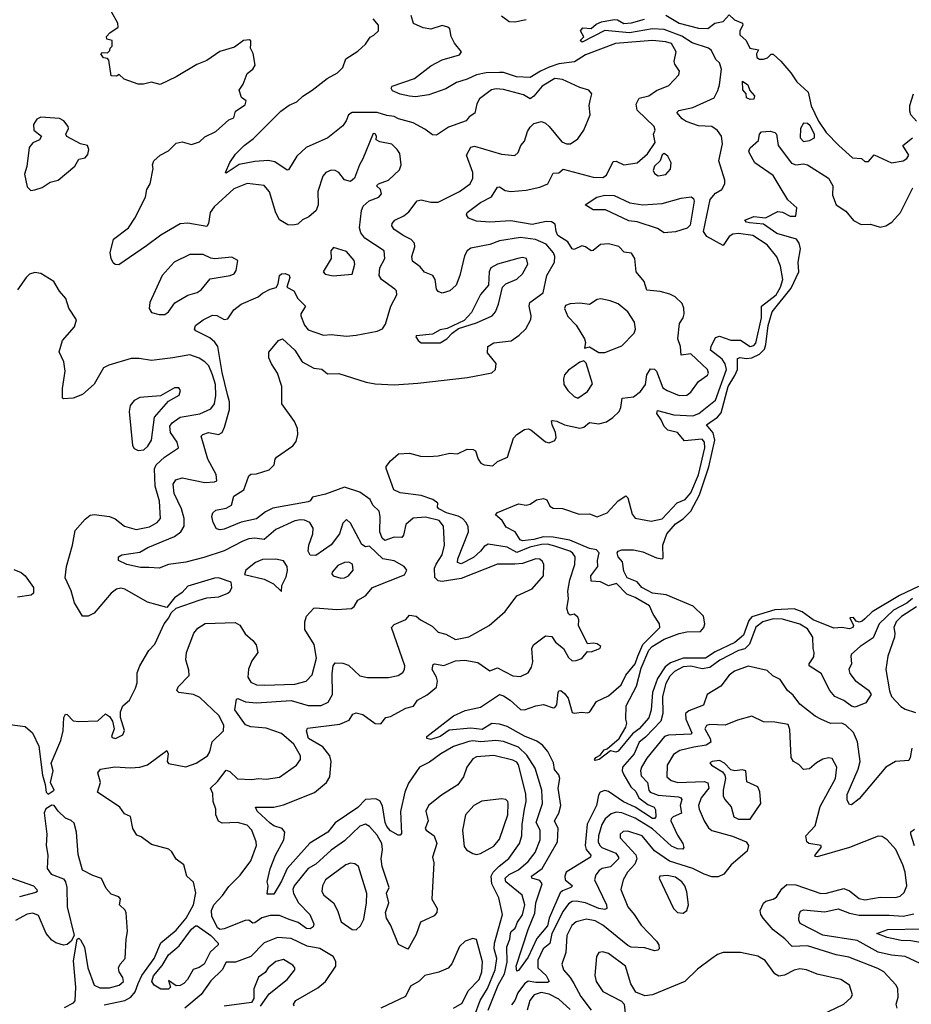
# Model space of a CAD drawing. Extents: x 1552033 to 1694788, y 811965 to 917215.
# Tile 51 of 256: x 1589316 to 1593978, y 839385 to 844533. Entities that reach past the tile are written whole.
import ezdxf

# ---------------------------------------------------------------- set-up
doc = ezdxf.new("R2010")
doc.units = 0

msp = doc.modelspace()

# ---------------------------------------------------------------- linework, layer by layer
at = {"layer": '0CON20XD'}
for points in [[(1589979.9, 843350.1), (1589835, 843252), (1589815, 843253.3), (1589805, 843262.5), (1589793.8, 843285), (1589788.8, 843315), (1589806.2, 843385), (1589885, 843444.3), (1589917.5, 843495), (1589973.3, 843605), (1589981.1, 843645), (1589998, 843675), (1590013.3, 843755), (1590010, 843775), (1590017.5, 843795), (1590050, 843825), (1590095, 843846.9), (1590135, 843887.8), (1590165, 843894.2), (1590215, 843881.4), (1590256.2, 843895), (1590285, 843920), (1590341.3, 843948.7), (1590410.4, 844009.6), (1590435, 844020), (1590444.5, 844055.5), (1590495, 844088.8), (1590499.5, 844109.5), (1590475.9, 844125.9), (1590464.3, 844165), (1590485, 844196), (1590505, 844252.5), (1590535, 844273.8), (1590546.9, 844295), (1590536.7, 844356.7), (1590523.8, 844385), (1590525, 844407.5), (1590525, 844422.5), (1590517.9, 844427.9), (1590485.7, 844425), (1590439.6, 844390.4), (1590362.9, 844367.1), (1590295, 844320), (1590241.7, 844298.3), (1590135, 844235.4), (1590050, 844195), (1590005, 844207.5), (1589964.4, 844195.6), (1589935, 844195.6), (1589863, 844223), (1589836.4, 844246.4), (1589821.7, 844238.3), (1589795, 844240), (1589781.7, 844321.7), (1589775, 844330), (1589753.6, 844333.6), (1589740, 844355), (1589748.3, 844361.7), (1589775, 844360), (1589788.3, 844371.7), (1589790, 844385), (1589800, 844395), (1589800, 844425), (1589771.7, 844431.7), (1589770, 844445), (1589787.5, 844465), (1589831.2, 844495), (1589830, 844515), (1589796.7, 844575)], [(1592638.8, 843891.2), (1592630, 843935), (1592638, 843955), (1592634, 843975), (1592545, 844060.8), (1592539.2, 844090.8), (1592555, 844123.6), (1592605, 844135.9), (1592645, 844162.7), (1592710.3, 844189.7), (1592762.2, 844245), (1592765.4, 844265), (1592740.9, 844300.9), (1592737.8, 844315), (1592748.9, 844365), (1592725, 844408.5), (1592695, 844417.2), (1592625, 844423.8), (1592431.4, 844408.6), (1592275, 844350.4), (1592217.5, 844312.5), (1592135, 844301.8), (1592085, 844285.6), (1592038.4, 844265), (1591985, 844231.2), (1591913.9, 844233.9), (1591845, 844256.8), (1591825, 844257.4), (1591755, 844256.1), (1591705, 844245.6), (1591655, 844221.9), (1591599.4, 844205), (1591545, 844172.3), (1591455, 844140), (1591385, 844130.5), (1591355, 844133.1), (1591305, 844143.5), (1591265, 844162), (1591258, 844175), (1591264, 844185), (1591380, 844225), (1591465, 844291.4), (1591525, 844324.2), (1591615, 844350), (1591625.4, 844365), (1591590.1, 844410.1), (1591571.8, 844445), (1591565.7, 844485), (1591555, 844494.2), (1591525, 844503.5), (1591465, 844483.3), (1591425, 844490.2), (1591375, 844513.5), (1591363.6, 844555)], [(1591835, 844553.6), (1591875, 844524.6), (1591905, 844522.7), (1591965, 844534.5)], [(1592695, 844557.1), (1592764.3, 844515), (1592865, 844489.2), (1592915, 844487.7), (1592950, 844515), (1592995, 844524.4), (1593025, 844558.8), (1593052.9, 844532.9), (1593095, 844515.8), (1593097.5, 844505), (1593081.5, 844475), (1593081.2, 844455), (1593114.3, 844425), (1593133.6, 844383.6), (1593178.8, 844375), (1593168.2, 844355), (1593170.9, 844335), (1593185, 844326.1), (1593205, 844326.8), (1593226.5, 844333.5), (1593245, 844352.5), (1593255, 844352.5), (1593295, 844315.7), (1593348.1, 844255), (1593379.2, 844209.2), (1593438, 844155), (1593453.6, 844083.6), (1593492, 844002), (1593532.9, 843942.9), (1593598.5, 843875), (1593671.3, 843811.3), (1593716.7, 843806.7), (1593735, 843792.5), (1593755, 843791.2), (1593783.8, 843826.2), (1593874.6, 843784.6), (1593935, 843795.8), (1593955, 843807.5), (1593965.7, 843825.7), (1593934.2, 843875.8), (1593983.9, 843916.1)], [(1591905, 841686.4), (1591815, 841687.1), (1591625, 841612.1), (1591525, 841596), (1591505, 841598.8), (1591486.5, 841616.5), (1591485.6, 841665), (1591493, 841687), (1591525.2, 841735), (1591537.1, 841785), (1591532.1, 841885), (1591510, 841915), (1591437.4, 841932.6), (1591374, 841926), (1591335.7, 841894.3), (1591322.7, 841837.3), (1591315, 841825.5), (1591275, 841827.4), (1591225, 841810.8), (1591211.8, 841821.9), (1591199, 841855), (1591201.1, 841935), (1591195, 841963.1), (1591162.5, 841995), (1591148, 842025), (1591095, 842063.5), (1591015, 842088.5), (1590915, 842051.8), (1590846.4, 842036.4), (1590835, 842016.7), (1590825, 842011.9), (1590640.3, 841979.7), (1590600.6, 841959.4), (1590555, 841924.1), (1590475, 841905.9), (1590385, 841870), (1590365, 841866.2), (1590345, 841871.4), (1590328.2, 841905), (1590321.4, 841935), (1590325.7, 841955), (1590342, 841968), (1590395, 841978.8), (1590422.9, 841995), (1590435, 842041.4), (1590487.5, 842075), (1590515, 842148.8), (1590525, 842156.2), (1590555, 842158), (1590620.3, 842179.7), (1590646.7, 842205), (1590651.2, 842235), (1590658.8, 842245), (1590744.5, 842305.5), (1590761.5, 842328.5), (1590770.5, 842365), (1590767.9, 842395), (1590752.2, 842432.2), (1590687.1, 842525), (1590686.7, 842615), (1590663.4, 842685), (1590633.4, 842733.4), (1590619.1, 842765), (1590618, 842795), (1590669.4, 842855), (1590690, 842865), (1590755.4, 842805), (1590792.5, 842745), (1590855, 842710.6), (1590895.9, 842705.9), (1590925, 842681.5), (1590985, 842683.5), (1591127.9, 842637.9), (1591175, 842629.5), (1591275, 842624.6), (1591397.3, 842632.7), (1591657.1, 842662.9), (1591785, 842686.9), (1591804.4, 842705), (1591807.1, 842735), (1591761.4, 842791.4), (1591763.9, 842825), (1591795.7, 842844.3), (1591886.1, 842853.9), (1591927, 842883), (1591962.9, 842917.1), (1591989.1, 842965), (1591990.9, 842985), (1591980.8, 843035), (1591983.8, 843055), (1592052.5, 843105), (1592072.8, 843195), (1592112.3, 843265), (1592113.9, 843295), (1592107.6, 843315), (1592069.2, 843359.2), (1592013.5, 843383.5), (1591935, 843394.8), (1591825, 843376.2), (1591775, 843357.6), (1591675, 843338.1), (1591655.9, 843324.1), (1591641.3, 843298.7), (1591616.7, 843195), (1591598.1, 843145), (1591565.8, 843115), (1591525, 843103.5), (1591505, 843111.4), (1591495.7, 843125), (1591488.8, 843175), (1591475.7, 843195.7), (1591432.7, 843212.7), (1591410.9, 843240.9), (1591370.2, 843270.2), (1591366.2, 843295), (1591381.8, 843345), (1591380, 843365), (1591363.6, 843383.6), (1591324, 843404), (1591275, 843436.4), (1591262.7, 843455), (1591262.9, 843467.1), (1591277.1, 843485), (1591325, 843507.7), (1591351.5, 843528.5), (1591394, 843586), (1591415, 843591.2), (1591465, 843579.5), (1591505, 843580), (1591615.5, 843635), (1591670.9, 843675), (1591684.6, 843705), (1591684.6, 843734.6), (1591652.2, 843825), (1591675, 843867.5), (1591695, 843872.5), (1591835, 843830.6), (1591905, 843823.8), (1591921.7, 843838.3), (1591935.8, 843875), (1591955, 843897.5), (1591971.3, 843948.7), (1591985, 843971.4), (1592005, 843990.6), (1592045, 844000.6), (1592065, 843993.1), (1592084.4, 843975), (1592151.2, 843895), (1592175, 843883.4), (1592196.2, 843885), (1592235, 843910.8), (1592265.8, 843955), (1592298.8, 844035), (1592294, 844085), (1592298.6, 844111.4), (1592308, 844145), (1592292.5, 844165), (1592245, 844179.2), (1592155, 844220.9), (1592115, 844225.8), (1592048.5, 844185), (1592005, 844134), (1591985, 844120), (1591950.5, 844140.5), (1591845, 844167.9), (1591808.3, 844171.7), (1591783.8, 844166.2), (1591720.9, 844119.1), (1591706.9, 844093.1), (1591696, 844045), (1591666.7, 844025), (1591651.2, 844005), (1591558.4, 843971.6), (1591495, 843930), (1591475, 843931.1), (1591435, 843961.1), (1591373.4, 843993.4), (1591297.1, 844015), (1591275, 844027.5), (1591235, 844031.7), (1591185, 844048.9), (1591055, 844047.5), (1591035, 844035.6), (1591023.4, 844005), (1591005, 843978.8), (1590927.1, 843915), (1590814.2, 843865), (1590765, 843820), (1590722.1, 843747.9), (1590715, 843745.7), (1590650.5, 843790.5), (1590615, 843796.7), (1590545, 843791.2), (1590464.3, 843775.8), (1590395, 843730), (1590392, 843735), (1590415, 843786), (1590445, 843830.6), (1590489.4, 843875), (1590538.7, 843911.3), (1590681.9, 844055), (1590725, 844085.6), (1590765, 844104.4), (1590796, 844134), (1590845.8, 844165), (1590923.3, 844226.7), (1590978, 844255), (1591005, 844283.8), (1591020.9, 844329.1), (1591085, 844368), (1591123.8, 844405), (1591147.9, 844442.1), (1591167.6, 844452.4), (1591192.9, 844475), (1591191.5, 844505), (1591165, 844537.3)], [(1592547.8, 841205), (1592574.2, 841265.8), (1592662.9, 841355), (1592661.4, 841375), (1592628.6, 841425), (1592609.2, 841469.2), (1592535, 841512.3), (1592490.3, 841530.3), (1592436.2, 841585), (1592395, 841573.8), (1592353.4, 841593.4), (1592305, 841597.8), (1592302.5, 841625), (1592339.8, 841675), (1592336.5, 841705), (1592346.7, 841745), (1592331.9, 841761.9), (1592295, 841768.9), (1592192.7, 841812.7), (1592105, 841827.4), (1592055, 841829.5), (1592004.3, 841815), (1591945, 841808.6), (1591932.8, 841812.8), (1591906.9, 841855), (1591859, 841879), (1591838.2, 841915), (1591803.1, 841945), (1591815, 841957.1), (1591925, 842001.2), (1591964.7, 841994.7), (1591985, 842000.4), (1592017.6, 842022.4), (1592055, 842030), (1592071.9, 842021.9), (1592088.8, 841988.8), (1592105, 841978.4), (1592155, 841976.7), (1592241.5, 841948.5), (1592295, 841950.3), (1592335.9, 841934.1), (1592387.5, 841955), (1592445, 842017.3), (1592485, 842044.3), (1592495, 842033.8), (1592517.7, 841947.7), (1592535, 841926.9), (1592618.3, 841911.7), (1592675, 841923.1), (1592753.3, 842006.7), (1592796.2, 842025), (1592825, 842058.9), (1592865, 842154), (1592898.8, 842295), (1592896.8, 842325), (1592885, 842340.2), (1592792, 842332), (1592755.6, 842375.6), (1592705, 842386.2), (1592686.1, 842406.1), (1592671, 842441), (1592647.1, 842475), (1592650.8, 842489.2), (1592736.9, 842466.9), (1592835, 842462.8), (1592866.7, 842475), (1592955, 842544.2), (1593010.9, 842705), (1593004.3, 842734.3), (1592988.5, 842758.5), (1592928.5, 842805), (1592930.9, 842825), (1592955, 842871.4), (1592975, 842878.2), (1593035, 842858.4), (1593085, 842857.5), (1593135, 842825.2), (1593155, 842830.5), (1593165, 842841.2), (1593195, 842974), (1593194.6, 843035), (1593271.9, 843095), (1593293.4, 843135), (1593306.1, 843175), (1593294.7, 843244.7), (1593275, 843293.3), (1593225, 843355.4), (1593150, 843405), (1593074.8, 843415.2), (1593045, 843411.1), (1593025, 843400.4), (1592995, 843353.3), (1592909.2, 843399.2), (1592891.9, 843425), (1592926.9, 843593.1), (1592953.5, 843626.5), (1592987.5, 843645), (1593002.9, 843675), (1593002.5, 843695), (1592972.2, 843795), (1592991.3, 843885), (1592986.4, 843925), (1592965, 843954.4), (1592935, 843974.5), (1592865, 843978.8), (1592801.7, 844001.7), (1592780, 844015), (1592751.2, 844048.8), (1592761.7, 844058.3), (1592835, 844074.2), (1592946.9, 844125), (1592967.2, 844162.8), (1592975, 844193.3), (1592985.3, 844275), (1592975, 844308.2), (1592955.8, 844325.8), (1592932.9, 844372.9), (1592917.7, 844385), (1592832.1, 844412.1), (1592777.5, 844447.5), (1592685, 844482.8), (1592625, 844486), (1592505, 844463.8), (1592375, 844476.2), (1592257.5, 844415), (1592246.2, 844425), (1592265.8, 844444.2), (1592249.2, 844475), (1592260, 844490), (1592305, 844487.8), (1592330.6, 844509.4), (1592358.1, 844521.9), (1592425, 844534.6), (1592441.8, 844531.8), (1592475, 844513.1), (1592515, 844517.5), (1592583.2, 844536.8)], [(1593135, 844116.2), (1593117.1, 844125), (1593114.4, 844145), (1593096.5, 844166.5), (1593095, 844211.2), (1593122.8, 844192.8), (1593133.1, 844163.1), (1593158.1, 844135), (1593155, 844118), (1593135, 844116.2)], [(1594005, 844002.5), (1593975.7, 844035), (1593970, 844055), (1593971.1, 844085), (1593989.1, 844145)], [(1589375, 843640), (1589395, 843643.8), (1589433.6, 843656.4), (1589476.1, 843683.9), (1589517.5, 843695), (1589605, 843766.7), (1589626.1, 843803.9), (1589658.3, 843811.7), (1589672.3, 843827.7), (1589678, 843855), (1589670, 843875), (1589634.1, 843884.1), (1589563.3, 843923.3), (1589557.5, 843935), (1589571.2, 843965), (1589569.2, 843975), (1589547.5, 844005), (1589525, 844017.1), (1589427, 844023), (1589405, 844012.5), (1589388.8, 843985), (1589390, 843955), (1589430, 843925), (1589420, 843905), (1589385, 843890), (1589365.7, 843864.3), (1589354, 843765), (1589340.8, 843725), (1589355, 843660), (1589375, 843640)], [(1593415, 843895.8), (1593445, 843901.8), (1593471.4, 843915), (1593471.9, 843935), (1593449.2, 843979.2), (1593435, 843990), (1593415, 843992.9), (1593398.2, 843965), (1593396.9, 843915), (1593415, 843895.8)], [(1589758.3, 839381.7), (1589866, 839404), (1589897.4, 839422.6), (1589920, 839450), (1589936.1, 839493.8), (1589954.3, 839535), (1590020, 839625), (1590055, 839707), (1590135, 839771.7), (1590186.4, 839835), (1590224.7, 839905), (1590238, 839968), (1590224.3, 840024.3), (1590190.8, 840055), (1590174.6, 840114.6), (1590135, 840144.2), (1590111.9, 840181.9), (1590095.6, 840195.6), (1590005, 840220.8), (1589950.9, 840260.9), (1589929.5, 840269.5), (1589908.6, 840305), (1589895, 840367.5), (1589865, 840380), (1589840, 840415), (1589722.2, 840495), (1589738.7, 840545), (1589724.7, 840595), (1589738.1, 840615), (1589813.8, 840626.2), (1589895, 840621.3), (1589944.6, 840624.6), (1589985, 840637.1), (1590085, 840711.4), (1590092.7, 840695), (1590087.1, 840655), (1590095, 840644.4), (1590185, 840627.3), (1590238.8, 840645), (1590297.8, 840685), (1590310, 840705), (1590322.2, 840757.8), (1590381.3, 840815), (1590382.9, 840845), (1590357.6, 840895), (1590258.4, 840988.4), (1590224.4, 841004.4), (1590148.8, 841015), (1590137.5, 841025), (1590145.6, 841045), (1590202.7, 841105), (1590201.4, 841131.4), (1590185.4, 841185.4), (1590188.2, 841225), (1590226.5, 841325), (1590247.7, 841352.3), (1590285.4, 841375.4), (1590442, 841382), (1590467.8, 841367.8), (1590495, 841322.5), (1590535, 841286.7), (1590553.1, 841265), (1590561.9, 841225), (1590529.9, 841180.1), (1590512.3, 841137.7), (1590509.7, 841095), (1590525, 841069.6), (1590555, 841055.3), (1590595, 841053.9), (1590755, 841058.1), (1590814.7, 841075.3), (1590845, 841107.5), (1590868.9, 841195), (1590856.6, 841266.6), (1590807.7, 841345), (1590807.6, 841385), (1590816.2, 841413.8), (1590853.4, 841456.6), (1590861.3, 841458.7), (1590975, 841449.7), (1591050.8, 841455), (1591064.7, 841465.3), (1591085, 841498.8), (1591125, 841521.4), (1591160.9, 841565), (1591328.9, 841631.1), (1591340, 841655), (1591325.7, 841675), (1591275, 841703.3), (1591215, 841714.6), (1591145, 841780.6), (1591125, 841776.7), (1591105, 841789.1), (1591045, 841900.8), (1591025, 841920), (1591005, 841900.6), (1590989.2, 841845), (1590945, 841786.7), (1590865, 841732.2), (1590835, 841733.6), (1590825.3, 841755), (1590827.3, 841785), (1590848.4, 841845), (1590851.1, 841875), (1590833.6, 841903.6), (1590805, 841916.6), (1590785, 841917.6), (1590755, 841912.2), (1590655, 841867.3), (1590595, 841815.3), (1590545, 841821.9), (1590515, 841818.1), (1590482.9, 841807.1), (1590385, 841755.2), (1590278.7, 841721.3), (1590185, 841696.1), (1590094.8, 841685.2), (1590045, 841665.9), (1589990.7, 841669.2), (1589948.7, 841668.7), (1589876.7, 841685), (1589832.5, 841705), (1589833.3, 841725), (1589850, 841735), (1589945, 841748.7), (1589986.1, 841773.9), (1590125, 841830.5), (1590159.6, 841855), (1590175.4, 841885), (1590176.2, 841925), (1590161.6, 841975), (1590124.2, 842055), (1590118.9, 842105), (1590132.4, 842127.6), (1590165, 842138.2), (1590285, 842113.8), (1590335, 842116.2), (1590347.1, 842122.9), (1590343.5, 842155), (1590299.1, 842235), (1590264.4, 842355), (1590274, 842365), (1590303.3, 842375), (1590355, 842364.6), (1590375, 842375.6), (1590387.8, 842402.2), (1590412.5, 842495), (1590412.9, 842535), (1590403.4, 842573.4), (1590375, 842688), (1590351.8, 842825), (1590336.9, 842846.9), (1590309.6, 842869.6), (1590236.8, 842906.8), (1590230.8, 842915), (1590235.8, 842935), (1590275, 842964.5), (1590325, 842988), (1590347.4, 842987.4), (1590385, 842966.2), (1590405, 842968.8), (1590435, 843016.7), (1590475, 843045.8), (1590563.3, 843085), (1590585, 843103.8), (1590625, 843123.8), (1590657.3, 843132.7), (1590668.5, 843151.5), (1590674.4, 843195), (1590685, 843204.3), (1590705, 843206.7), (1590725, 843197.1), (1590728.2, 843185), (1590713.8, 843135), (1590748.8, 843115), (1590770.8, 843075), (1590811.4, 843035), (1590785.7, 842995), (1590785.6, 842985), (1590806.2, 842936.2), (1590825, 842912.5), (1590905, 842882.9), (1590945, 842886.7), (1591025, 842878.2), (1591075.6, 842884.4), (1591184.7, 842905.3), (1591212.7, 842917.3), (1591228.7, 842941.3), (1591257.1, 843035), (1591287.8, 843095), (1591285.6, 843115), (1591278.1, 843125), (1591207.5, 843175), (1591196, 843195), (1591200, 843235), (1591226.2, 843285), (1591221.1, 843325), (1591121.2, 843391.2), (1591099, 843419), (1591092.6, 843445), (1591104.2, 843535), (1591112.5, 843557.5), (1591144.1, 843585.9), (1591194.4, 843605.6), (1591207.3, 843622.7), (1591202, 843645), (1591182.5, 843665), (1591192.5, 843675), (1591245, 843694), (1591301.3, 843748.7), (1591310.6, 843775), (1591303.7, 843833.7), (1591289.4, 843855), (1591262.7, 843882.7), (1591200, 843895), (1591180, 843905), (1591182.5, 843925), (1591175, 843936.2), (1591165, 843937.5), (1591110, 843805), (1591092.1, 843775), (1591066.5, 843705), (1591045, 843688), (1591015, 843695.8), (1590984.5, 843734.5), (1590965, 843744.4), (1590945, 843746.5), (1590916.2, 843735), (1590901.4, 843715), (1590875.4, 843635), (1590876.2, 843565), (1590865.5, 843535), (1590828.3, 843501.7), (1590795, 843487.1), (1590771.2, 843465), (1590745, 843459.1), (1590718.5, 843461.5), (1590675, 843487.3), (1590655, 843524.2), (1590622.4, 843632.4), (1590595, 843667.1), (1590505, 843676.9), (1590435, 843649.4), (1590333.1, 843555), (1590312, 843525), (1590303.2, 843466.8), (1590295, 843451.5), (1590195, 843469.3), (1590155, 843465.4), (1590055, 843407.5), (1589979.9, 843350.1)], [(1594015, 841569.8), (1593917.1, 841522.9), (1593772.8, 841437.2), (1593735, 841400.7), (1593721.8, 841388.2), (1593705, 841383), (1593688.9, 841388.9), (1593675, 841406.9), (1593656.7, 841405), (1593676.1, 841365), (1593673.1, 841355), (1593655, 841348.5), (1593615, 841354.8), (1593572.1, 841352.1), (1593465, 841395.9), (1593407.6, 841437.6), (1593365, 841452.2), (1593265, 841446.8), (1593145, 841411.6), (1593128, 841392), (1593101.1, 841315), (1593055, 841276.3), (1592952.8, 841227.2), (1592902.5, 841195), (1592784.6, 841195.4), (1592719, 841171), (1592691.1, 841148.9), (1592651.3, 841088.7), (1592624.1, 841015), (1592618.2, 840925), (1592605, 840882.9), (1592554.7, 840825.3), (1592520.6, 840799.4), (1592445, 840709.4), (1592433.9, 840703.9), (1592405, 840710), (1592346.2, 840665), (1592325, 840660), (1592322, 840665), (1592328, 840675), (1592351.9, 840688.1), (1592372.9, 840715), (1592388.5, 840721.5), (1592450, 840775), (1592485, 840833.3), (1592491.2, 840855), (1592486.2, 840876.2), (1592487.1, 840945), (1592541.8, 841048.2), (1592565, 841142.5), (1592605, 841237.3), (1592622.7, 841255), (1592685, 841293.7), (1592765, 841323), (1592805, 841332.7), (1592875.2, 841334.8), (1592894, 841355), (1592898.8, 841375), (1592891.1, 841415), (1592836.7, 841466.7), (1592696.1, 841526.1), (1592625, 841534.3), (1592599.1, 841549.1), (1592569.6, 841565), (1592544.3, 841594.3), (1592493, 841615), (1592475, 841649.4), (1592467.8, 841697.8), (1592445.6, 841725), (1592440.9, 841745), (1592446, 841755), (1592465, 841761.9), (1592525, 841760.8), (1592575, 841750), (1592645, 841720), (1592675, 841714.4), (1592680.5, 841719.5), (1592678.1, 841785), (1592699.5, 841845), (1592745, 841897.7), (1592785, 841923.3), (1592825, 841964.3), (1592871.2, 842048.8), (1592920, 842195), (1592950.5, 842335), (1592942.7, 842372.7), (1592906.5, 842415), (1592965, 842454.7), (1592983, 842477), (1593019.7, 842615), (1593055, 842673.2), (1593068.7, 842705), (1593069.1, 842760.9), (1593083.5, 842766.5), (1593115, 842761.7), (1593145, 842765.8), (1593185, 842785.2), (1593209.6, 842810.4), (1593217.7, 842835), (1593230, 842935), (1593250.5, 843005), (1593349.9, 843130.1), (1593390.6, 843215), (1593386.3, 843265), (1593398, 843335), (1593392, 843365), (1593378.2, 843385), (1593275, 843414.9), (1593205, 843463.7), (1593131.5, 843471.5), (1593116.2, 843475), (1593107.5, 843485), (1593155, 843503.5), (1593215, 843497.8), (1593279.5, 843530.5), (1593305, 843527.5), (1593345, 843505.4), (1593373.5, 843506.5), (1593378.9, 843548.9), (1593331.6, 843591.6), (1593287.1, 843667.1), (1593255, 843719.2), (1593160, 843785), (1593131.5, 843835), (1593128.5, 843845), (1593135, 843864), (1593178.2, 843901.8), (1593184.6, 843935.4), (1593195, 843947.8), (1593240, 843950), (1593263.6, 843943.6), (1593272.5, 843935), (1593282.7, 843875), (1593352.4, 843782.4), (1593375, 843774.7), (1593415, 843779.5), (1593435, 843774.2), (1593545.5, 843705.5), (1593567.1, 843665), (1593566.7, 843615), (1593584.7, 843564.7), (1593635, 843532.2), (1593675, 843482.5), (1593715, 843463), (1593765, 843464.6), (1593815, 843447.7), (1593845, 843455.2), (1593876.3, 843475), (1593922, 843525), (1593986.1, 843655)], [(1591765.8, 839355), (1591817.7, 839485), (1591850.9, 839545), (1591865.3, 839604.7), (1591862.5, 839685), (1591878.1, 839725), (1591881.7, 839755), (1591885.4, 839765), (1591907.2, 839782.8), (1591919.4, 839815), (1591945, 839853.6), (1591957.7, 839905), (1591943.8, 839955), (1591858.8, 840025), (1591854, 840045), (1591875, 840064.4), (1591925, 840088.8), (1591975, 840131.7), (1592011.4, 840178.6), (1592036.7, 840245), (1592037.8, 840295), (1592017, 840335), (1592049.5, 840435), (1592046.7, 840505), (1592010.5, 840620.5), (1591968.4, 840688.4), (1591925, 840730), (1591845, 840759.8), (1591805, 840764.3), (1591727.1, 840757.1), (1591685, 840762.8), (1591665, 840759), (1591585, 840732.2), (1591518, 840695), (1591458.7, 840651.3), (1591405.8, 840625), (1591349.2, 840540.8), (1591329.2, 840495), (1591307, 840393), (1591312.4, 840277.6), (1591305, 840269.5), (1591295, 840270), (1591255, 840292.2), (1591235, 840314.7), (1591226.7, 840335), (1591212.6, 840422.6), (1591198.8, 840448.8), (1591179.1, 840459.1), (1591124.8, 840455.2), (1591085, 840414), (1590965, 840334), (1590927.9, 840285), (1590833.2, 840226.8), (1590714.5, 840095.5), (1590685, 840028.9), (1590645, 839960), (1590610.7, 839960.7), (1590615.8, 840005), (1590610, 840025), (1590625, 840093.3), (1590653.2, 840165), (1590697.1, 840245), (1590702.9, 840285), (1590688.8, 840305), (1590645, 840318.5), (1590625, 840331.3), (1590557.5, 840395), (1590550, 840415), (1590645, 840416), (1590695, 840427.9), (1590858.1, 840491.9), (1590920.6, 840545), (1590938.5, 840575), (1590944.6, 840655), (1590938.2, 840685), (1590901.3, 840731.3), (1590826.9, 840775), (1590816, 840815), (1590820.9, 840829.1), (1590990.5, 840849.5), (1591038.7, 840871.3), (1591057.5, 840902.5), (1591075, 840909.5), (1591110.3, 840900.3), (1591175, 840853.3), (1591205, 840851.9), (1591231.2, 840885), (1591255, 840890.6), (1591335, 840933.9), (1591375, 840943.1), (1591396.7, 840975), (1591446.9, 841003.1), (1591495, 841042.9), (1591501.4, 841075), (1591496.2, 841096.2), (1591473.6, 841135), (1591477.5, 841162.5), (1591485, 841165.7), (1591533.7, 841156.3), (1591595, 841180.7), (1591643.5, 841183.5), (1591712.1, 841172.1), (1591775, 841128), (1591815, 841143.5), (1591895, 841103.1), (1591935, 841098.8), (1591975, 841118.8), (1591992.1, 841147.9), (1591999.5, 841175), (1591994.1, 841245), (1592002.1, 841265), (1592065, 841310.9), (1592097.9, 841307.9), (1592118.4, 841278.4), (1592158.8, 841245), (1592185, 841197.5), (1592205, 841181.4), (1592225, 841181.9), (1592255, 841192.9), (1592285, 841230), (1592305, 841228.8), (1592348.8, 841245), (1592354, 841255), (1592335, 841268.9), (1592315, 841274), (1592285, 841270), (1592237.5, 841365), (1592240, 841395), (1592235, 841408.8), (1592215, 841425.7), (1592195, 841418.8), (1592185, 841426.2), (1592177.5, 841455), (1592185.3, 841504.7), (1592182, 841545), (1592192.9, 841605), (1592219.6, 841685), (1592220.8, 841725), (1592207.3, 841745), (1592191.8, 841755), (1592115, 841780.7), (1592075, 841790.3), (1592045, 841789.1), (1591984.3, 841775.7), (1591915, 841748.2), (1591865, 841774.4), (1591765, 841790.7), (1591745, 841778.5), (1591726.4, 841753.6), (1591689, 841721), (1591625, 841688.7), (1591604.7, 841694.7), (1591606.7, 841715), (1591662.9, 841855), (1591661.3, 841881.3), (1591650.8, 841905), (1591631.5, 841925), (1591607.9, 841937.9), (1591546.9, 841955), (1591507.1, 841975), (1591500.8, 841985), (1591502.5, 842005), (1591477.1, 842025), (1591415, 842046.2), (1591305, 842059.8), (1591271.9, 842075), (1591233, 842187), (1591233, 842197), (1591255, 842227.5), (1591297, 842263), (1591355, 842266.2), (1591411.7, 842251.7), (1591455, 842250), (1591505, 842252), (1591565, 842266.7), (1591605, 842263.8), (1591655, 842287.5), (1591686.4, 842286.4), (1591699.2, 842279.2), (1591713.3, 842235), (1591727.1, 842215), (1591745, 842205.6), (1591789.2, 842200.8), (1591815, 842222.5), (1591866.5, 842245), (1591897.5, 842345), (1591916, 842365), (1591955, 842390), (1591975, 842393.6), (1591988.9, 842388.9), (1592065, 842326.2), (1592085, 842320), (1592115, 842333.3), (1592120.7, 842349.3), (1592117.1, 842375), (1592100.8, 842415), (1592097.5, 842435), (1592102, 842438), (1592125, 842434.2), (1592165, 842414.4), (1592245, 842396.7), (1592265, 842402), (1592295, 842427.1), (1592345, 842420), (1592385, 842431.3), (1592417.5, 842452.5), (1592450, 842485), (1592459.6, 842505), (1592465.5, 842554.5), (1592525, 842561.2), (1592561.6, 842588.4), (1592588.1, 842625), (1592595, 842676.7), (1592615, 842707.7), (1592635, 842706.4), (1592646.4, 842695), (1592678.8, 842608.8), (1592702, 842595), (1592765, 842567.8), (1592805, 842570.5), (1592825, 842585.7), (1592865, 842641.1), (1592912, 842675), (1592917.1, 842685), (1592912, 842705), (1592825, 842786), (1592775, 842780), (1592770.9, 842825), (1592758.1, 842865), (1592765.6, 842945), (1592785.6, 842975), (1592791.1, 842995), (1592789.5, 843025), (1592780, 843050), (1592743.9, 843083.9), (1592715, 843098.2), (1592665, 843111.5), (1592595, 843119.2), (1592580.5, 843165), (1592539.5, 843215), (1592532.9, 843285), (1592515, 843312), (1592477.5, 843317.5), (1592448.1, 843348.1), (1592395, 843361.4), (1592352.6, 843357.4), (1592315, 843325.7), (1592305, 843324.2), (1592275.3, 843345.3), (1592255, 843350.9), (1592215, 843332), (1592205, 843336), (1592181.6, 843371.6), (1592130.5, 843405), (1592121.1, 843425), (1592116, 843465), (1592096.2, 843476.2), (1592068.9, 843478.9), (1591995, 843462.7), (1591885, 843481.9), (1591775, 843474.6), (1591705, 843480), (1591662, 843495), (1591652.3, 843512.3), (1591656.2, 843525), (1591725, 843578.2), (1591782.4, 843607.6), (1591815, 843658.1), (1591825, 843660), (1591855, 843640.8), (1591885, 843634.1), (1591965, 843641.3), (1592035, 843657.3), (1592076.9, 843675), (1592105, 843731.4), (1592135, 843732), (1592157.7, 843752.3), (1592315, 843709.6), (1592365, 843708.5), (1592385, 843720), (1592418.6, 843791.4), (1592435, 843793.1), (1592475, 843774.5), (1592545, 843785.2), (1592598.1, 843831.9), (1592638.8, 843891.2)], [(1592655, 843717.5), (1592695, 843723.3), (1592718.7, 843751.3), (1592722.5, 843785), (1592705, 843820), (1592685, 843834.2), (1592675, 843826.7), (1592664.4, 843795), (1592635, 843768), (1592628.6, 843745), (1592635, 843728.8), (1592655, 843717.5)], [(1592685, 843418.9), (1592651.2, 843441.2), (1592545, 843476), (1592501.8, 843481.8), (1592378.7, 843538.7), (1592315, 843539.3), (1592272, 843565), (1592333.3, 843605), (1592375, 843616.5), (1592425, 843613.5), (1592505.5, 843575.5), (1592575, 843565.2), (1592675, 843572), (1592775, 843600.6), (1592827.5, 843607.5), (1592838.8, 843598.8), (1592842, 843585), (1592821.7, 843458.3), (1592806.7, 843443.3), (1592745, 843424.6), (1592685, 843418.9)], [(1590955, 843194.8), (1591055, 843201.9), (1591068.9, 843255), (1591064.2, 843275), (1591025, 843320.8), (1590957.5, 843342.5), (1590943.8, 843325), (1590944, 843285), (1590903.1, 843215), (1590912.6, 843202.6), (1590955, 843194.8)], [(1590075, 842991.2), (1590094.3, 843005.7), (1590127.9, 843052.1), (1590195, 843092.2), (1590245, 843107.5), (1590265, 843120), (1590312.4, 843177.6), (1590416, 843195), (1590437.1, 843205), (1590447.8, 843222.2), (1590456.7, 843275), (1590425, 843292), (1590337, 843283), (1590315, 843285.6), (1590275, 843305.8), (1590205.8, 843305.8), (1590123.7, 843266.3), (1590061.1, 843195), (1589997.5, 843055), (1589994, 843024), (1590005, 843002.5), (1590045, 842991.2), (1590075, 842991.2)], [(1591415, 842842.9), (1591515, 842844.2), (1591550, 842865), (1591576.7, 842895), (1591610.8, 842919.2), (1591705, 842947.8), (1591787.1, 842985), (1591803.8, 843006.2), (1591819.5, 843045), (1591840.6, 843135), (1591857.2, 843152.8), (1591915, 843176.9), (1591945.6, 843205), (1591972.2, 843255), (1591965.6, 843285), (1591945, 843290), (1591920, 843285), (1591815, 843254.6), (1591780, 843235), (1591770.5, 843215), (1591767.1, 843145), (1591725, 843095.8), (1591678.1, 843001.9), (1591639.4, 842960.6), (1591550.8, 842919.2), (1591515, 842911.4), (1591475, 842888.8), (1591390, 842880), (1591387.5, 842875), (1591398.8, 842855), (1591415, 842842.9)], [(1589465, 840483.3), (1589496, 840505), (1589476.7, 840545), (1589492, 840605), (1589480, 840645), (1589530.8, 840765), (1589544.4, 840815), (1589547.5, 840885), (1589555, 840902.5), (1589565, 840900), (1589595, 840868), (1589625, 840862.9), (1589725, 840866.7), (1589765, 840903.3), (1589785, 840890), (1589801.4, 840865), (1589810, 840825), (1589796, 840785), (1589800, 840780), (1589817.5, 840775), (1589855.5, 840794.5), (1589864.2, 840815.8), (1589842.9, 840885), (1589842.9, 840915), (1589855, 840946.2), (1589890, 840975), (1589922.6, 841037.4), (1589930.6, 841065), (1589931.1, 841118.9), (1589944.4, 841155), (1589990.8, 841235), (1590022.2, 841267.8), (1590070.8, 841375), (1590095.8, 841405), (1590108.3, 841431.7), (1590134.3, 841455.7), (1590255, 841498.1), (1590295, 841510), (1590357.5, 841515), (1590405, 841534.2), (1590416.2, 841545), (1590426.2, 841565), (1590421.7, 841591.7), (1590355, 841614.5), (1590335, 841613.6), (1590195, 841571.8), (1590165, 841538.9), (1590125, 841510.8), (1590085, 841460), (1589985, 841487.1), (1589866.2, 841556.2), (1589845, 841560.5), (1589822.5, 841555), (1589794.8, 841535.2), (1589705, 841430.8), (1589675, 841413.8), (1589644.2, 841414.2), (1589603.6, 841485), (1589585, 841546.7), (1589554.7, 841615), (1589561.8, 841675), (1589593.2, 841785), (1589607, 841863), (1589657.8, 841922.2), (1589685, 841942.5), (1589705, 841946.9), (1589785, 841935.6), (1589815, 841923.5), (1589864.8, 841884.8), (1589925, 841866.8), (1589995, 841882.1), (1590034.5, 841905), (1590052, 841925), (1590046.7, 842015), (1590024.3, 842095), (1590020.7, 842185), (1590030, 842205), (1590074, 842246), (1590147.3, 842295), (1590140, 842325), (1590104.7, 842375), (1590101.9, 842408.1), (1590113.9, 842425), (1590155, 842454.8), (1590258, 842472), (1590315, 842497.9), (1590334.7, 842525), (1590341.8, 842568.2), (1590339.5, 842625), (1590325, 842675.5), (1590305, 842723.5), (1590284.8, 842744.8), (1590255, 842764), (1590205, 842780.7), (1590116.2, 842765), (1590005, 842750.5), (1589941.7, 842761.7), (1589898.3, 842761.7), (1589782.3, 842727.7), (1589755, 842713.8), (1589705, 842628), (1589645, 842573.8), (1589596.1, 842553.9), (1589545, 842550), (1589540, 842555), (1589540, 842605), (1589554, 842695), (1589546.7, 842745), (1589522.7, 842797.3), (1589540, 842855), (1589603, 842927), (1589614.1, 842964.1), (1589573.8, 843025), (1589558, 843075), (1589525, 843113.3), (1589494.5, 843164.5), (1589426.8, 843206.8), (1589395, 843211.2), (1589367.7, 843202.3), (1589350, 843185), (1589305, 843120)], [(1592375, 842792.5), (1592465, 842827.5), (1592529.7, 842895), (1592535.3, 842915), (1592530.9, 842950.9), (1592495.5, 843005), (1592445, 843046.9), (1592403.4, 843063.4), (1592355, 843073.1), (1592335, 843070.8), (1592295, 843043.3), (1592245, 843050.5), (1592195, 843047.9), (1592170.4, 843039.6), (1592165, 843022.5), (1592181.7, 842981.7), (1592225, 842935.8), (1592269.2, 842865), (1592274, 842845), (1592270, 842815), (1592295, 842822.5), (1592343.6, 842793.6), (1592375, 842792.5)], [(1592235, 842554.7), (1592285, 842590), (1592310.7, 842629.3), (1592277.9, 842737.9), (1592265, 842750), (1592245, 842743.1), (1592185, 842700.8), (1592165, 842676), (1592158.7, 842655), (1592162, 842625), (1592182.9, 842595), (1592215, 842562.5), (1592235, 842554.7)], [(1589935, 842280.8), (1589965, 842284.5), (1589986.3, 842303.7), (1590005.4, 842335), (1590020.4, 842455), (1590095, 842538), (1590149.3, 842570.7), (1590156.7, 842595), (1590148.3, 842608.3), (1590125, 842608.8), (1590052.6, 842567.4), (1589945, 842557.9), (1589915, 842541.5), (1589894.2, 842515.8), (1589889.1, 842485), (1589906.9, 842306.9), (1589915, 842291.2), (1589935, 842280.8)], [(1591694.3, 839325), (1591723.4, 839405), (1591762, 839468), (1591802.2, 839565), (1591810.6, 839625), (1591796.8, 839675), (1591798.1, 839705), (1591841.1, 839855), (1591821, 839941), (1591785.5, 840015), (1591781.7, 840055), (1591791.8, 840075), (1591822.4, 840107.6), (1591872.9, 840147.1), (1591928.8, 840225), (1591941.1, 840265), (1591942.6, 840325), (1591955.2, 840404.8), (1591964, 840445), (1591962.3, 840485), (1591925, 840637.5), (1591915, 840651.1), (1591895, 840660.9), (1591795, 840685.9), (1591705, 840678.8), (1591685, 840668.8), (1591653.4, 840625), (1591637.3, 840575), (1591607.4, 840532.6), (1591521.8, 840478.2), (1591453.8, 840425), (1591439.5, 840395), (1591452, 840345), (1591437.1, 840305), (1591441.4, 840295), (1591482.5, 840265), (1591496.4, 840225), (1591475.4, 840155), (1591480.9, 840125), (1591471.3, 839935), (1591498.9, 839885), (1591497.8, 839865), (1591482.9, 839847.1), (1591412.5, 839815), (1591389.4, 839750.6), (1591355, 839687.5), (1591345, 839672.5), (1591297.1, 839697.1), (1591257, 839797), (1591233.3, 839835), (1591229.5, 839865), (1591245.8, 839915), (1591234.8, 839965.2), (1591248, 839995), (1591210.9, 840105), (1591206.3, 840145), (1591212.9, 840195), (1591209.3, 840225), (1591185, 840268.6), (1591144.6, 840315), (1591125, 840327.6), (1591095, 840316.7), (1591015, 840238.9), (1590945, 840190.4), (1590865, 840117.9), (1590825, 840095.4), (1590751.2, 840005), (1590744.5, 839985), (1590747.5, 839965), (1590774.4, 839915), (1590832.7, 839855), (1590853.5, 839805), (1590850.7, 839789.3), (1590835, 839779.4), (1590815, 839780.6), (1590771.8, 839811.8), (1590725, 839828), (1590675, 839849.3), (1590625, 839848.7), (1590582.2, 839837.8), (1590545, 839810.5), (1590535, 839810), (1590515, 839824.4), (1590495, 839823.8), (1590385, 839779.5), (1590365, 839776.9), (1590350.8, 839785), (1590320, 839845), (1590318.9, 839875), (1590331.5, 839905), (1590376.4, 839953.6), (1590409.1, 840000.9), (1590469.4, 840060.6), (1590523.9, 840135), (1590553.9, 840215), (1590552.7, 840235), (1590530.5, 840295), (1590505, 840321.1), (1590455, 840336.2), (1590375, 840332.1), (1590355, 840343.1), (1590341.1, 840375), (1590341.3, 840405), (1590327.7, 840445), (1590326.4, 840486.4), (1590313.8, 840515), (1590350.8, 840549.2), (1590395, 840609.4), (1590415, 840602.9), (1590454.3, 840564.3), (1590530.5, 840560.5), (1590565, 840566.2), (1590605, 840561.8), (1590675, 840573.1), (1590764.1, 840635.9), (1590784.5, 840665), (1590783.9, 840685), (1590748.9, 840745), (1590685, 840801.3), (1590605, 840829.6), (1590525, 840835.3), (1590496.6, 840846.6), (1590441.9, 840925), (1590450.2, 840979.8), (1590456.1, 840983.9), (1590496.6, 840966.6), (1590555, 840961.7), (1590735, 840972.9), (1590825, 840946.5), (1590892.3, 840947.7), (1590929.1, 840965), (1590951.1, 841005), (1590949.6, 841115), (1590954.8, 841155.2), (1590965, 841170.6), (1591005, 841168.9), (1591035, 841157.5), (1591095, 841103.3), (1591135, 841093.8), (1591245, 841094), (1591295, 841103.8), (1591319.5, 841120.5), (1591327.7, 841135), (1591329.1, 841155), (1591259.5, 841355), (1591275, 841371.5), (1591335, 841396.7), (1591355, 841420), (1591390, 841415), (1591412.5, 841395), (1591472.1, 841362.1), (1591505, 841331.5), (1591545, 841320), (1591595, 841292.7), (1591665, 841305.5), (1591770.8, 841365), (1591855, 841438.9), (1591915, 841521.3), (1591995, 841557.1), (1592055.5, 841625), (1592056.7, 841685), (1592050, 841700), (1592035, 841712.5), (1592015, 841714.6), (1591945, 841690.5), (1591905, 841686.4)], [(1590685, 841543.8), (1590687.5, 841575), (1590709.7, 841620.3), (1590716.4, 841653.6), (1590714.3, 841675), (1590695, 841704), (1590655, 841711.9), (1590585, 841711.4), (1590548.8, 841695), (1590498.8, 841655), (1590492.5, 841632.5), (1590595, 841607.5), (1590643, 841583), (1590685, 841543.8)], [(1590995, 841612.7), (1591015, 841614.2), (1591035.5, 841625), (1591060.5, 841655), (1591056, 841686), (1591037, 841697), (1591015, 841694.5), (1590980.4, 841679.6), (1590950, 841645), (1590947.5, 841635), (1590954.8, 841624.8), (1590995, 841612.7)], [(1589285, 841658.6), (1589323.4, 841643.4), (1589345, 841626), (1589388.1, 841565), (1589388.1, 841535), (1589375.9, 841524.1), (1589305, 841513.9)], [(1593985, 841506.3), (1593955, 841483.1), (1593885, 841446.1), (1593810.4, 841375), (1593778.9, 841301.1), (1593710, 841255), (1593666, 841215), (1593661.2, 841205), (1593665.8, 841165), (1593652, 841135), (1593655.7, 841115), (1593685, 841077.5), (1593755, 841027.5), (1593767.5, 841005), (1593739.4, 840960.6), (1593685, 840938.9), (1593665, 840943.1), (1593625, 840974.1), (1593578, 840995), (1593552, 841025), (1593506.2, 841115), (1593444.2, 841155), (1593444, 841165), (1593468.8, 841201.2), (1593470, 841225), (1593464.4, 841245), (1593463.8, 841305), (1593435, 841348.4), (1593395, 841373.1), (1593305, 841398.8), (1593255, 841399.7), (1593201.1, 841385), (1593165, 841357.4), (1593131.2, 841268.8), (1593107.1, 841242.9), (1593075, 841234.8), (1592977.2, 841185), (1592925, 841145.5), (1592885, 841139.1), (1592825, 841152.3), (1592785, 841148.8), (1592740, 841125), (1592715, 841100.5), (1592695, 841062), (1592676.5, 840995), (1592678.7, 840905), (1592668.1, 840865), (1592588.4, 840781.6), (1592554.4, 840755), (1592528.2, 840695), (1592468.3, 840625), (1592467, 840605), (1592475, 840585.4), (1592512.2, 840522.2), (1592537.4, 840497.4), (1592553.1, 840465), (1592600.4, 840430.4), (1592633.2, 840415), (1592641.2, 840401.2), (1592642.7, 840365), (1592635, 840356.4), (1592625, 840356.7), (1592534.9, 840414.9), (1592474, 840444), (1592395, 840497.1), (1592375, 840503), (1592351.4, 840495), (1592341.7, 840478.3), (1592331.4, 840425), (1592282.7, 840327.3), (1592272.2, 840215), (1592277.8, 840195), (1592301.6, 840165), (1592300.5, 840155), (1592173.4, 840075), (1592166.2, 840055), (1592167.7, 840035), (1592206.2, 840005), (1592198, 839995), (1592155, 839978.6), (1592142.5, 839967.5), (1592084.7, 839835.3), (1592075.1, 839794.9), (1592020.3, 839729.7), (1591975, 839631.8), (1591925, 839562.5), (1591915, 839557.5), (1591912.7, 839585), (1591974.4, 839775.6), (1592008.8, 839861.2), (1592014.9, 839915), (1592047.5, 840015), (1592035, 840032.9), (1591993.8, 840043.8), (1591992.5, 840055), (1592048, 840095), (1592127.4, 840235), (1592131.8, 840305), (1592112.3, 840345), (1592135, 840383.9), (1592146.1, 840425), (1592131.4, 840515), (1592139.8, 840565), (1592135.9, 840585), (1592112.8, 840612.8), (1592106.7, 840646.7), (1592077.2, 840707.2), (1592049.7, 840739.7), (1592020.6, 840760.6), (1591955, 840786.7), (1591865, 840837.1), (1591825, 840850.5), (1591785, 840853), (1591735, 840822.4), (1591675, 840828.9), (1591562.1, 840817.9), (1591515, 840784.6), (1591465, 840770), (1591445, 840774), (1591445.7, 840785), (1591585, 840892.5), (1591645, 840921.4), (1591725, 840938.7), (1591825, 841004.7), (1591845, 840998.6), (1591880.6, 840975), (1591935, 840926.2), (1591955, 840925.4), (1592015, 840945.8), (1592055, 840951.8), (1592105, 840934.7), (1592115, 840937.3), (1592125, 840950.8), (1592130.9, 841015), (1592135, 841024), (1592145, 841025.6), (1592165, 841010.7), (1592183.4, 840985), (1592205, 840911.1), (1592215, 840906.6), (1592255, 840913.1), (1592285, 840908.2), (1592297.5, 840915), (1592331.5, 840968.5), (1592395, 840997.5), (1592460.5, 841055), (1592484.8, 841105.2), (1592535, 841165.8), (1592547.8, 841205)], [(1594005, 841464.1), (1593926.7, 841413.3), (1593899.3, 841385), (1593886, 841355), (1593892.5, 841325), (1593889.8, 841305), (1593855.4, 841205.4), (1593845.2, 841135), (1593864.1, 841024.1), (1593875, 840994.4), (1593922.6, 840942.6), (1593945, 840928.7), (1594000.2, 840910.2)], [(1593980.3, 840725), (1593972.7, 840675), (1593965, 840660), (1593895, 840655.3), (1593845, 840625.3), (1593705, 840458.5), (1593665, 840428), (1593655, 840428.8), (1593642, 840452), (1593642.6, 840482.6), (1593699.7, 840615), (1593710.4, 840655), (1593697.1, 840757.1), (1593675, 840806.9), (1593635, 840844.7), (1593614.1, 840854.1), (1593555, 840852.5), (1593504.2, 840875), (1593475, 840891.5), (1593395.6, 840955), (1593360.5, 841000.5), (1593330, 841025), (1593293.1, 841083.1), (1593253.3, 841103.3), (1593225, 841131.1), (1593125, 841153.4), (1593052.8, 841127.2), (1593025, 841105.4), (1592981.9, 841048.1), (1592911.1, 841005), (1592891.4, 840948.6), (1592815, 840920), (1592797.3, 840905), (1592798.7, 840875), (1592829.8, 840805), (1592825, 840796.8), (1592707.8, 840792.2), (1592687.3, 840785), (1592595, 840672.3), (1592566.7, 840625), (1592561.6, 840605), (1592565, 840580), (1592598, 840545), (1592605.2, 840505.2), (1592613.3, 840493.3), (1592655, 840479.2), (1592759.9, 840469.9), (1592773.5, 840465), (1592778.6, 840455), (1592768.9, 840425), (1592776.9, 840385), (1592733.1, 840365), (1592721.8, 840355), (1592720.8, 840345), (1592755, 840270), (1592783.3, 840225), (1592788.8, 840205), (1592783.9, 840196.1), (1592755, 840197.1), (1592725, 840211.4), (1592625, 840302.9), (1592535, 840357.7), (1592463.7, 840386.3), (1592435, 840388.8), (1592408.3, 840381.7), (1592376.6, 840355), (1592359.6, 840325), (1592341.9, 840265), (1592341.6, 840235), (1592348.9, 840215), (1592360, 840205), (1592433.6, 840175), (1592447.5, 840155), (1592447.3, 840145), (1592405, 840104.3), (1592361.9, 840095), (1592345.4, 840085), (1592328.9, 840061.1), (1592322.3, 840035), (1592384.1, 839905), (1592386.5, 839885), (1592375, 839880.8), (1592345, 839885.7), (1592275, 839915.9), (1592226.2, 839923.8), (1592205, 839922.7), (1592185, 839910.7), (1592157.6, 839872.4), (1592099, 839755), (1592087.6, 839702.4), (1592053, 839675), (1592025, 839615.8), (1592025.3, 839575), (1592068.5, 839535), (1592083.8, 839505), (1592075, 839499.2), (1592015, 839499.2), (1591975, 839505.8), (1591955, 839492.5), (1591921, 839445), (1591905.2, 839405), (1591887.6, 839382.4)], [(1589265, 840847.1), (1589345, 840837.1), (1589382.5, 840805), (1589417.1, 840735), (1589435, 840582.5), (1589450, 840535), (1589454.3, 840494.3), (1589465, 840483.3)], [(1593904, 839365), (1593898.6, 839385), (1593908.5, 839421.5), (1593906.7, 839466.7), (1593896.8, 839486.8), (1593833.5, 839555), (1593802.5, 839572.5), (1593651.2, 839631.2), (1593585, 839644.2), (1593435, 839690.2), (1593355, 839687.3), (1593317.2, 839727.2), (1593255.9, 839775), (1593203.6, 839835), (1593190.9, 839855), (1593188.2, 839875), (1593205, 839913.3), (1593217.5, 839925), (1593255, 839933.8), (1593273.1, 839945), (1593300.6, 839989.4), (1593327.8, 840012.2), (1593375, 840010.2), (1593505, 839964.7), (1593535, 839966.4), (1593625, 839991.1), (1593655, 839978.8), (1593705, 839938.6), (1593735, 839930.7), (1593815, 839944.7), (1593895, 839942.8), (1593919, 839951), (1593941.1, 839968.9), (1593955.3, 840005), (1593946.3, 840075), (1593934, 840115), (1593896.5, 840195), (1593852.5, 840245), (1593825, 840263.2), (1593805, 840264.1), (1593655.4, 840204.6), (1593486.4, 840156.4), (1593477, 840157), (1593473.6, 840163.6), (1593485, 840178.8), (1593506.2, 840205), (1593506.7, 840215), (1593441.9, 840225), (1593432.3, 840235), (1593426.7, 840265), (1593475, 840318.2), (1593501.5, 840418.5), (1593582.1, 840565), (1593588.2, 840625), (1593565, 840669.5), (1593545, 840673.8), (1593515, 840666.9), (1593481.8, 840648.2), (1593445, 840616.2), (1593415, 840613.1), (1593389.4, 840639.4), (1593361.9, 840655), (1593349.2, 840675), (1593342.3, 840822.3), (1593335, 840847.8), (1593265, 840860.5), (1593205, 840861.5), (1593145, 840891.2), (1593068.7, 840871.3), (1593005.3, 840844.7), (1592925, 840848.4), (1592906.7, 840843.3), (1592897.8, 840825), (1592926.3, 840775), (1592930.4, 840755), (1592905, 840740), (1592841.2, 840728.8), (1592768.2, 840711.8), (1592735, 840690.9), (1592701.8, 840635), (1592698.9, 840575), (1592722.5, 840555), (1592756.7, 840545), (1592895, 840550.2), (1592913.8, 840543.8), (1592918.5, 840515), (1592878.9, 840465), (1592865.9, 840425), (1592868.3, 840405), (1592894.4, 840345), (1592918.3, 840308.3), (1592935, 840293.9), (1593043.3, 840263.3), (1593114.2, 840235), (1593127.3, 840215), (1593120, 840185), (1593035.7, 840115), (1592998.5, 840065), (1592968, 840052), (1592935, 840051.3), (1592894.6, 840064.6), (1592835.5, 840095.5), (1592713.3, 840133.3), (1592635, 840187.1), (1592571.1, 840265), (1592495, 840290.6), (1592472.2, 840287.8), (1592455.6, 840275), (1592455.6, 840255), (1592537, 840167), (1592543, 840145), (1592531.7, 840118.3), (1592494.5, 840075.5), (1592471.5, 840035), (1592460, 839985), (1592496, 839895), (1592529.6, 839855), (1592565, 839798.6), (1592645.8, 839715), (1592657.1, 839695), (1592659.2, 839675), (1592652.7, 839667.3), (1592635.8, 839664.2), (1592585, 839679.4), (1592513.7, 839683.7), (1592495, 839693.2), (1592365, 839799.1), (1592325, 839821.7), (1592279.2, 839830.8), (1592225, 839816.7), (1592202.4, 839797.6), (1592177, 839745), (1592171.2, 839655), (1592150.9, 839595), (1592158.8, 839565), (1592194.5, 839524.5), (1592213.1, 839493.1), (1592250.3, 839425), (1592304.6, 839355)], [(1593135, 840353.1), (1593192, 840435), (1593185.5, 840495.5), (1593175, 840522), (1593118.3, 840548.3), (1593112.5, 840605), (1593095, 840610.8), (1593055, 840605.6), (1593035, 840610.5), (1593001.8, 840645), (1592975, 840660), (1592936.7, 840655), (1592925, 840647.5), (1592933.8, 840635), (1592990.6, 840600.6), (1593003.7, 840583.7), (1593007.3, 840565), (1592994.7, 840504.7), (1592994.6, 840475), (1593003.5, 840455), (1593036.9, 840416.9), (1593050.4, 840365), (1593075, 840353.2), (1593135, 840353.1)], [(1591705, 840168.6), (1591725, 840174), (1591795, 840211.2), (1591825, 840248.6), (1591869, 840375), (1591870.6, 840435), (1591869.1, 840445), (1591857.8, 840455), (1591835, 840458.9), (1591732.4, 840447.6), (1591691.5, 840425), (1591647.5, 840375), (1591631.9, 840295), (1591639.6, 840209.6), (1591652.4, 840192.4), (1591685, 840173.1), (1591705, 840168.6)], [(1589551, 839369), (1589597.2, 839392.8), (1589606.6, 839403.4), (1589609.6, 839475), (1589598.3, 839611.7), (1589617.5, 839725), (1589625, 839730), (1589635, 839722.5), (1589654.4, 839684.4), (1589673.1, 839575), (1589705.4, 839485), (1589735, 839471), (1589785, 839471), (1589835.7, 839485), (1589858.2, 839505), (1589855.6, 839525), (1589837.1, 839555), (1589832.9, 839575), (1589840.8, 839595), (1589867.3, 839625), (1589872.2, 839725), (1589880.5, 839765), (1589873, 839863), (1589866.9, 839876.9), (1589837.5, 839905), (1589843.3, 839935), (1589835, 839947.5), (1589795, 839960), (1589768.8, 839991.2), (1589743.1, 840043.1), (1589698.2, 840058.2), (1589645, 840086.2), (1589621.8, 840168.2), (1589613.5, 840285), (1589601.7, 840331.7), (1589585, 840346.7), (1589555, 840358.8), (1589517.5, 840395), (1589496.2, 840425), (1589485, 840426), (1589453.6, 840406.4), (1589444.7, 840385.3), (1589457.9, 840275), (1589455.4, 840215), (1589464, 840165), (1589460, 840095), (1589481.2, 840065), (1589545, 840041.3), (1589556.1, 840026.1), (1589562.3, 839995), (1589563.7, 839893.7), (1589600.8, 839745), (1589585.7, 839714.3), (1589565, 839697.8), (1589545, 839694.5), (1589505, 839707.1), (1589485, 839720.4), (1589454.7, 839755), (1589415, 839849.2), (1589385, 839860.8), (1589355, 839856.1), (1589295, 839823.3)], [(1593995, 840214), (1593975.7, 840274.3), (1593975, 840287.5), (1593995, 840300.8)], [(1591075, 839774.2), (1591098.5, 839795), (1591115, 839830), (1591130, 839915), (1591130.5, 839965), (1591087.1, 840105), (1591068.6, 840118.6), (1591045, 840123.6), (1591021.1, 840115), (1590915, 840035.4), (1590899.2, 840005), (1590895.3, 839975.3), (1590906.4, 839956.4), (1590956.7, 839915), (1590978.5, 839875), (1590996.9, 839816.9), (1591055, 839775.8), (1591075, 839774.2)], [(1589235, 840057.9), (1589387.8, 840005), (1589405.5, 839985), (1589406.9, 839975), (1589400.9, 839969.1), (1589315, 839947.1)], [(1592785, 839861.4), (1592805, 839876.2), (1592812.5, 839905), (1592805, 839972.5), (1592794.4, 840005), (1592778.1, 840025), (1592745, 840049), (1592702.3, 840057.7), (1592663.8, 840055), (1592660, 840045), (1592735, 839886), (1592755, 839865.7), (1592785, 839861.4)], [(1594025, 839598.5), (1593945, 839634.6), (1593875, 839641.6), (1593805, 839657.2), (1593695, 839717.8), (1593515.8, 839745.8), (1593397.3, 839807.3), (1593390.3, 839825), (1593391, 839855), (1593398.8, 839871.2), (1593415, 839878.1), (1593525, 839868.9), (1593595, 839883.9), (1593655, 839861.7), (1593705, 839851.3), (1593861.6, 839851.6), (1593935, 839846), (1593991.5, 839858.5)], [(1590055, 839463.5), (1590020, 839485), (1590007.8, 839505), (1590015, 839534.3), (1590061.7, 839588.3), (1590095, 839643.3), (1590149.2, 839690.8), (1590215, 839777.9), (1590235, 839794.6), (1590245, 839794.6), (1590315.3, 839745.3), (1590354.2, 839705), (1590354, 839695), (1590312.8, 839657.2), (1590280, 839595), (1590255, 839578), (1590223.3, 839566.7), (1590194.4, 839515), (1590175, 839493.5), (1590155, 839482.7), (1590135, 839481.4), (1590095, 839510), (1590104, 839475), (1590095, 839463.6), (1590055, 839463.5)], [(1594065, 839701.2), (1593975, 839716.9), (1593925, 839718.5), (1593851.2, 839735), (1593797.5, 839755), (1593855, 839775.9), (1594035, 839779.4)], [(1590751.2, 839375), (1590747.5, 839385), (1590760, 839405), (1590875, 839470.6), (1590915.2, 839504.8), (1590969.2, 839585), (1590969.5, 839609.5), (1590955.3, 839635.3), (1590885, 839677.1), (1590819, 839689), (1590735, 839729.3), (1590665, 839734.2), (1590595, 839706.6), (1590525, 839634.6), (1590445, 839605.9), (1590395, 839605.5), (1590374.9, 839565.1), (1590315, 839506.9), (1590264.4, 839435.6), (1590179.1, 839365)], [(1591585, 839364.2), (1591628.9, 839391.1), (1591661.6, 839455), (1591718, 839515), (1591732.1, 839555), (1591736.6, 839606.6), (1591705, 839723.3), (1591685, 839729.2), (1591646.2, 839715), (1591615, 839688), (1591575, 839596.7), (1591555.8, 839574.2), (1591507.8, 839552.2), (1591434.8, 839535.2), (1591404.1, 839505.9), (1591359.8, 839480.2), (1591333.8, 839425), (1591205, 839364.6)], [(1590576.1, 839375), (1590620.3, 839439.7), (1590714.7, 839515.3), (1590754.2, 839565), (1590755.6, 839575), (1590745, 839590), (1590695, 839619.4), (1590655, 839608.6), (1590615.7, 839575), (1590599.3, 839550.7), (1590565, 839527.3), (1590541.2, 839465), (1590539.6, 839415), (1590528, 839395), (1590385, 839374.7)], [(1593505, 839328.6), (1593624.6, 839385.4), (1593661.7, 839418.3), (1593671.2, 839435), (1593655.6, 839485), (1593608.8, 839515), (1593485, 839542.2), (1593430, 839565), (1593395, 839570.9), (1593365, 839563.8), (1593315, 839537.3), (1593285, 839532.7), (1593264.7, 839544.7), (1593213.2, 839613.2), (1593175, 839636.9), (1593085, 839656.5), (1592995, 839655.7), (1592965, 839645.5), (1592934.4, 839625), (1592860.7, 839569.3), (1592793.8, 839505), (1592624.2, 839434.2), (1592585, 839429.6), (1592538, 839448), (1592511.5, 839491.5), (1592484.2, 839585), (1592395, 839650.6), (1592365, 839659.4), (1592345, 839655.8), (1592331.9, 839635), (1592323.8, 839535), (1592329.6, 839505), (1592365, 839452.1), (1592462, 839402), (1592477.1, 839385), (1592489.6, 839275)], [(1592195, 839357.4), (1592135, 839412), (1592085, 839438.5), (1592042.8, 839447.2), (1592005.5, 839434.5), (1591982.7, 839405), (1591970.2, 839355)]]:
    msp.add_lwpolyline(points, dxfattribs=at)

doc.saveas('drawing.dxf')
